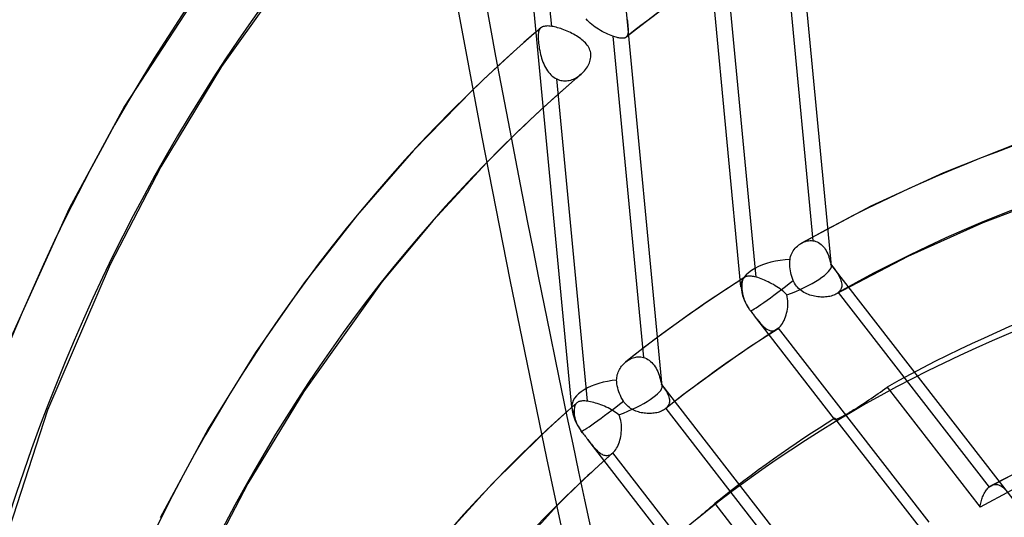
# Model space of a CAD drawing. Header units: millimetres. Extents: x -240 to 234, y -303 to 298.
# Tile 48 of 77: x -60 to -28, y 63 to 79. Entities that reach past the tile are written whole.
import ezdxf

# ---------------------------------------------------------------- set-up
doc = ezdxf.new("R2010")
doc.units = ezdxf.units.MM
doc.layers.add('MAIN-1', color=7, linetype='Continuous')
doc.layers.add('MAIN-2', color=7, linetype='Continuous')

msp = doc.modelspace()

# ---------------------------------------------------------------- linework, layer by layer
at = {"layer": 'MAIN-1'}
for p, q in [((-50.861, 81.767), (-53.669, 77.812)), ((-54.017, 80.866), (-56.855, 76.509)), ((-53.669, 77.812), (-55.668, 74.526)), ((-45.42, 77.053), (-47.371, 75.058)), ((-56.855, 76.509), (-58.678, 73.15)), ((-47.371, 75.058), (-49.224, 72.941)), ((-44.963, 74.666), (-46.725, 72.766)), ((-55.668, 74.526), (-57.331, 71.322)), ((-58.678, 73.15), (-60.68, 68.72)), ((-49.224, 72.941), (-50.961, 70.72)), ((-46.725, 72.766), (-48.398, 70.758)), ((-57.331, 71.322), (-59.382, 66.536)), ((-50.961, 70.72), (-52.561, 68.426)), ((-48.398, 70.758), (-50.966, 67.147)), ((-52.561, 68.426), (-54.107, 65.927)), ((-50.966, 67.147), (-52.812, 64.132)), ((-59.382, 66.536), (-61.282, 60.717)), ((-54.107, 65.927), (-55.691, 63.001)), ((-43.163, 65.729), (-44.787, 64.119)), ((-52.812, 64.132), (-54.242, 61.384)), ((-44.787, 64.119), (-46.334, 62.42)), ((-42.67, 63.4), (-45.751, 59.961))]:
    msp.add_line(p, q, dxfattribs=at)
for centre, major_axis, ratio, start_param, end_param in [((-0.5, -0.433), (139.441, -161.013), 0.75, 0.713724, 3.45689), ((30.466, 74.471), (45.536, -204.553), 0.352244, -1.933539, -1.568352), ((-50, -43.301), (-132.567, 153.076), 0.75, -3.141592, -0.857072), ((-50, -43.301), (131.913, -152.32), 0.75, 0, 2.284521), ((24.244, 20.996), (79.807, -92.153), 0.75, -3.141592, -2.427868), ((-50, -43.301), (-132.567, 153.076), 0.75, 0, 2.284521), ((-50, -43.301), (131.913, -152.32), 0.75, -3.141592, -0.857072), ((24.244, 20.996), (69.518, -80.272), 0.75, -3.078036, -2.427868), ((19.244, 16.666), (62.922, -72.656), 0.75, -3.077029, -2.427868), ((14.244, 12.336), (56.327, -65.041), 0.75, -3.080321, -2.427868), ((9.244, 8.006), (49.731, -57.425), 0.75, -3.089284, -2.427868)]:
    msp.add_ellipse(centre, major_axis=major_axis, ratio=ratio, start_param=start_param, end_param=end_param, dxfattribs=at)
at = {"layer": 'MAIN-2'}
for p, q in [((-33.65, 71.276), (-37.12, 107.71)), ((-36.62, 70.581), (-40.09, 107.014)), ((-39.203, 67.326), (-42.673, 103.76)), ((-42.173, 66.631), (-45.643, 103.064)), ((-42.833, 79.131), (-43.839, 89.697)), ((-35.265, 82.671), (-34.258, 72.098)), ((-36.12, 70.9), (-37.124, 81.443)), ((-39.141, 79.728), (-39.769, 79.257)), ((-41.662, 79.328), (-41.705, 79.377)), ((-41.617, 79.282), (-41.662, 79.328)), ((-41.568, 79.237), (-41.617, 79.282)), ((-41.517, 79.193), (-41.568, 79.237)), ((-41.464, 79.152), (-41.517, 79.193)), ((-39.769, 79.257), (-40.389, 78.776)), ((-40.356, 79.358), (-40.35, 79.305)), ((-40.35, 79.305), (-40.344, 79.253)), ((-40.344, 79.253), (-40.34, 79.204)), ((-40.34, 79.204), (-40.336, 79.156)), ((-43.404, 78.897), (-43.747, 78.598)), ((-43.369, 78.928), (-43.405, 78.897)), ((-43.333, 78.959), (-43.369, 78.928)), ((-43.297, 78.99), (-43.333, 78.959)), ((-43.261, 79.021), (-43.297, 78.99)), ((-43.274, 78.881), (-43.277, 78.839)), ((-43.269, 78.919), (-43.274, 78.881)), ((-43.262, 78.954), (-43.269, 78.919)), ((-43.252, 78.986), (-43.262, 78.954)), ((-43.224, 79.052), (-43.261, 79.021)), ((-43.24, 79.014), (-43.252, 78.986)), ((-43.226, 79.04), (-43.24, 79.014)), ((-43.209, 79.062), (-43.226, 79.04)), ((-43.188, 79.083), (-43.224, 79.052)), ((-43.19, 79.082), (-43.209, 79.062)), ((-43.189, 79.082), (-43.19, 79.082)), ((-43.188, 79.083), (-43.189, 79.083)), ((-43.189, 79.083), (-43.189, 79.083)), ((-43.189, 79.083), (-43.189, 79.083)), ((-43.189, 79.083), (-43.189, 79.082)), ((-43.189, 79.082), (-43.189, 79.082)), ((-43.166, 79.1), (-43.188, 79.083)), ((-43.141, 79.114), (-43.166, 79.1)), ((-43.113, 79.125), (-43.141, 79.114)), ((-43.082, 79.133), (-43.113, 79.125)), ((-43.048, 79.139), (-43.082, 79.133)), ((-43.01, 79.143), (-43.048, 79.139)), ((-42.97, 79.144), (-43.01, 79.143)), ((-42.927, 79.142), (-42.97, 79.144)), ((-42.882, 79.138), (-42.927, 79.142)), ((-42.833, 79.131), (-42.882, 79.138)), ((-42.788, 79.123), (-42.833, 79.131)), ((-42.741, 79.113), (-42.788, 79.123)), ((-42.692, 79.102), (-42.741, 79.113)), ((-42.642, 79.088), (-42.692, 79.102)), ((-42.591, 79.073), (-42.642, 79.088)), ((-42.539, 79.057), (-42.591, 79.073)), ((-42.486, 79.039), (-42.539, 79.057)), ((-42.433, 79.019), (-42.486, 79.039)), ((-42.38, 78.998), (-42.433, 79.019)), ((-42.326, 78.976), (-42.38, 78.998)), ((-42.273, 78.953), (-42.326, 78.976)), ((-42.221, 78.928), (-42.273, 78.953)), ((-42.169, 78.902), (-42.221, 78.928)), ((-42.118, 78.875), (-42.169, 78.902)), ((-42.067, 78.847), (-42.118, 78.875)), ((-41.409, 79.111), (-41.464, 79.152)), ((-41.352, 79.073), (-41.409, 79.111)), ((-41.294, 79.036), (-41.352, 79.073)), ((-41.235, 79.001), (-41.294, 79.036)), ((-41.175, 78.967), (-41.235, 79.001)), ((-41.115, 78.936), (-41.175, 78.967)), ((-41.056, 78.906), (-41.115, 78.936)), ((-40.996, 78.878), (-41.056, 78.906)), ((-40.938, 78.853), (-40.996, 78.878)), ((-40.335, 78.875), (-40.341, 78.852)), ((-40.336, 79.156), (-40.332, 79.111)), ((-40.331, 78.901), (-40.335, 78.875)), ((-40.332, 79.111), (-40.329, 79.069)), ((-40.328, 78.929), (-40.331, 78.901)), ((-40.329, 79.069), (-40.328, 79.029)), ((-40.328, 79.029), (-40.327, 78.993)), ((-40.327, 78.96), (-40.328, 78.929)), ((-40.327, 78.993), (-40.327, 78.96)), ((-43.747, 78.598), (-44.087, 78.295)), ((-43.277, 78.839), (-43.278, 78.794)), ((-43.278, 78.794), (-43.277, 78.746)), ((-43.277, 78.746), (-43.275, 78.695)), ((-43.275, 78.695), (-43.271, 78.641)), ((-43.271, 78.641), (-43.265, 78.584)), ((-43.265, 78.584), (-43.258, 78.525)), ((-42.018, 78.819), (-42.067, 78.847)), ((-41.971, 78.789), (-42.018, 78.819)), ((-41.926, 78.758), (-41.971, 78.789)), ((-41.882, 78.727), (-41.926, 78.758)), ((-41.841, 78.695), (-41.882, 78.727)), ((-41.801, 78.662), (-41.841, 78.695)), ((-41.764, 78.628), (-41.801, 78.662)), ((-41.729, 78.593), (-41.764, 78.628)), ((-41.697, 78.556), (-41.729, 78.593)), ((-41.667, 78.519), (-41.697, 78.556)), ((-40.881, 78.83), (-40.938, 78.853)), ((-40.826, 78.81), (-40.881, 78.83)), ((-40.826, 78.81), (-39.822, 68.267)), ((-40.791, 78.797), (-40.826, 78.81)), ((-40.756, 78.786), (-40.791, 78.797)), ((-40.722, 78.776), (-40.756, 78.786)), ((-40.69, 78.768), (-40.722, 78.776)), ((-40.659, 78.76), (-40.69, 78.768)), ((-40.629, 78.754), (-40.659, 78.76)), ((-40.601, 78.749), (-40.629, 78.754)), ((-40.574, 78.745), (-40.601, 78.749)), ((-40.549, 78.743), (-40.574, 78.745)), ((-40.525, 78.742), (-40.549, 78.743)), ((-40.503, 78.742), (-40.525, 78.742)), ((-40.482, 78.743), (-40.503, 78.742)), ((-40.463, 78.746), (-40.482, 78.743)), ((-40.445, 78.75), (-40.463, 78.746)), ((-40.429, 78.755), (-40.445, 78.75)), ((-40.414, 78.761), (-40.429, 78.755)), ((-40.4, 78.768), (-40.414, 78.761)), ((-40.388, 78.777), (-40.4, 78.768)), ((-40.387, 78.778), (-40.388, 78.777)), ((-40.386, 78.779), (-40.387, 78.778)), ((-40.385, 78.78), (-40.386, 78.779)), ((-40.384, 78.781), (-40.385, 78.78)), ((-40.382, 78.782), (-40.384, 78.781)), ((-40.381, 78.783), (-40.382, 78.782)), ((-40.368, 78.797), (-40.381, 78.783)), ((-40.357, 78.814), (-40.368, 78.797)), ((-40.348, 78.832), (-40.357, 78.814)), ((-40.341, 78.852), (-40.348, 78.832)), ((-44.087, 78.295), (-44.424, 77.989)), ((-43.258, 78.525), (-43.25, 78.465)), ((-43.25, 78.465), (-43.24, 78.403)), ((-43.24, 78.403), (-43.228, 78.339)), ((-43.228, 78.339), (-43.215, 78.276)), ((-43.215, 78.276), (-43.2, 78.212)), ((-41.64, 78.479), (-41.667, 78.519)), ((-41.615, 78.439), (-41.64, 78.479)), ((-41.594, 78.396), (-41.615, 78.439)), ((-41.577, 78.353), (-41.594, 78.396)), ((-41.564, 78.309), (-41.577, 78.353)), ((-41.554, 78.264), (-41.564, 78.309)), ((-41.549, 78.217), (-41.554, 78.264)), ((-44.424, 77.989), (-44.759, 77.68)), ((-43.2, 78.212), (-43.183, 78.148)), ((-43.183, 78.148), (-43.165, 78.085)), ((-43.165, 78.085), (-43.144, 78.023)), ((-43.144, 78.023), (-43.122, 77.961)), ((-43.122, 77.961), (-43.097, 77.901)), ((-43.097, 77.901), (-43.07, 77.842)), ((-41.616, 77.889), (-41.596, 77.935)), ((-41.596, 77.935), (-41.579, 77.981)), ((-41.579, 77.981), (-41.566, 78.028)), ((-41.566, 78.028), (-41.556, 78.075)), ((-41.556, 78.075), (-41.55, 78.122)), ((-41.55, 78.122), (-41.547, 78.17)), ((-41.547, 78.17), (-41.549, 78.217)), ((-44.759, 77.68), (-45.091, 77.368)), ((-43.07, 77.842), (-43.041, 77.785)), ((-43.041, 77.785), (-43.01, 77.731)), ((-43.01, 77.731), (-42.976, 77.678)), ((-42.976, 77.678), (-42.939, 77.628)), ((-42.939, 77.628), (-42.9, 77.582)), ((-42.9, 77.582), (-42.859, 77.539)), ((-41.868, 77.561), (-41.829, 77.597)), ((-41.829, 77.597), (-41.791, 77.635)), ((-41.791, 77.635), (-41.756, 77.674)), ((-41.756, 77.674), (-41.723, 77.715)), ((-41.723, 77.715), (-41.692, 77.757)), ((-41.692, 77.757), (-41.664, 77.8)), ((-41.664, 77.8), (-41.638, 77.844)), ((-41.638, 77.844), (-41.616, 77.889)), ((-45.091, 77.368), (-45.42, 77.053)), ((-42.859, 77.539), (-42.815, 77.499)), ((-42.815, 77.499), (-42.768, 77.463)), ((-42.768, 77.463), (-42.72, 77.432)), ((-42.72, 77.432), (-42.669, 77.405)), ((-41.662, 66.831), (-42.669, 77.405)), ((-42.669, 77.405), (-42.626, 77.386)), ((-42.626, 77.386), (-42.582, 77.371)), ((-42.582, 77.371), (-42.537, 77.359)), ((-42.086, 77.374), (-42.58, 76.939)), ((-42.537, 77.359), (-42.491, 77.351)), ((-42.491, 77.351), (-42.444, 77.346)), ((-42.444, 77.346), (-42.397, 77.344)), ((-42.397, 77.344), (-42.351, 77.346)), ((-42.351, 77.346), (-42.304, 77.352)), ((-42.304, 77.352), (-42.257, 77.36)), ((-42.257, 77.36), (-42.211, 77.371)), ((-42.211, 77.371), (-42.165, 77.386)), ((-42.165, 77.386), (-42.12, 77.403)), ((-42.12, 77.403), (-42.076, 77.423)), ((-42.049, 77.405), (-42.085, 77.374)), ((-42.076, 77.423), (-42.032, 77.446)), ((-42.014, 77.436), (-42.049, 77.405)), ((-42.032, 77.446), (-41.99, 77.471)), ((-41.978, 77.467), (-42.014, 77.436)), ((-41.99, 77.471), (-41.949, 77.498)), ((-41.942, 77.497), (-41.978, 77.467)), ((-41.949, 77.498), (-41.909, 77.527)), ((-41.907, 77.528), (-41.942, 77.497)), ((-41.909, 77.527), (-41.871, 77.559)), ((-41.871, 77.558), (-41.907, 77.528)), ((-41.871, 77.559), (-41.87, 77.559)), ((-41.87, 77.559), (-41.87, 77.56)), ((-41.87, 77.56), (-41.869, 77.56)), ((-41.869, 77.56), (-41.868, 77.561)), ((-41.869, 77.56), (-41.869, 77.56)), ((-41.868, 77.561), (-41.868, 77.561)), ((-42.58, 76.939), (-43.069, 76.498)), ((-43.069, 76.498), (-43.552, 76.05)), ((-43.552, 76.05), (-44.028, 75.595)), ((-44.028, 75.595), (-44.499, 75.134)), ((-44.499, 75.134), (-44.963, 74.666)), ((-27.491, 75.309), (-29.973, 74.329)), ((-29.973, 74.329), (-32.355, 73.23)), ((-26.095, 73.665), (-28.677, 72.688)), ((-32.355, 73.23), (-34.638, 72.016)), ((-28.677, 72.688), (-31.145, 71.579)), ((-34.5, 72.076), (-34.451, 72.089)), ((-34.451, 72.089), (-34.403, 72.097)), ((-34.403, 72.097), (-34.354, 72.102)), ((-34.354, 72.102), (-34.306, 72.102)), ((-34.306, 72.102), (-34.258, 72.098)), ((-34.258, 72.098), (-34.21, 72.089)), ((-34.21, 72.089), (-34.163, 72.075)), ((-34.93, 71.722), (-34.904, 71.766)), ((-34.904, 71.766), (-34.874, 71.808)), ((-34.874, 71.808), (-34.842, 71.848)), ((-34.842, 71.848), (-34.807, 71.886)), ((-34.807, 71.886), (-34.77, 71.921)), ((-34.77, 71.921), (-34.732, 71.953)), ((-34.732, 71.953), (-34.717, 71.965)), ((-34.717, 71.965), (-34.702, 71.976)), ((-34.702, 71.976), (-34.686, 71.986)), ((-34.686, 71.986), (-34.671, 71.996)), ((-34.671, 71.996), (-34.655, 72.006)), ((-34.655, 72.006), (-34.639, 72.016)), ((-34.639, 72.016), (-34.594, 72.039)), ((-34.594, 72.039), (-34.547, 72.06)), ((-34.547, 72.06), (-34.5, 72.076)), ((-34.163, 72.075), (-34.117, 72.057)), ((-34.117, 72.057), (-34.073, 72.035)), ((-34.073, 72.035), (-34.031, 72.008)), ((-34.031, 72.008), (-33.991, 71.977)), ((-33.991, 71.977), (-33.953, 71.943)), ((-33.953, 71.943), (-33.917, 71.904)), ((-33.917, 71.904), (-33.883, 71.863)), ((-33.883, 71.863), (-33.852, 71.818)), ((-33.852, 71.818), (-33.823, 71.771)), ((-33.823, 71.771), (-33.797, 71.721)), ((-35.017, 71.421), (-35.011, 71.48)), ((-35.011, 71.48), (-35.003, 71.53)), ((-35.003, 71.53), (-34.99, 71.58)), ((-34.99, 71.58), (-34.974, 71.629)), ((-34.974, 71.629), (-34.954, 71.676)), ((-34.954, 71.676), (-34.93, 71.722)), ((-33.797, 71.721), (-33.773, 71.669)), ((-33.773, 71.669), (-33.751, 71.615)), ((-33.751, 71.615), (-33.731, 71.559)), ((-33.731, 71.559), (-33.714, 71.502)), ((-33.714, 71.502), (-33.698, 71.445)), ((-33.698, 71.445), (-33.684, 71.387)), ((-31.145, 71.579), (-33.501, 70.344)), ((-35.019, 71.362), (-35.017, 71.421)), ((-35.019, 71.304), (-35.019, 71.362)), ((-35.015, 71.241), (-35.019, 71.304)), ((-35.008, 71.177), (-35.015, 71.241)), ((-34.998, 71.112), (-35.008, 71.177)), ((-34.985, 71.047), (-34.998, 71.112)), ((-33.684, 71.387), (-33.672, 71.329)), ((-33.672, 71.329), (-33.635, 71.281)), ((-27.688, 63.618), (-33.67, 71.326)), ((-33.635, 71.281), (-33.6, 71.235)), ((-33.6, 71.235), (-33.566, 71.189)), ((-33.566, 71.189), (-33.533, 71.143)), ((-33.533, 71.143), (-33.501, 71.099)), ((-36.493, 70.902), (-37.133, 70.489)), ((-36.567, 70.805), (-36.574, 70.782)), ((-36.558, 70.825), (-36.567, 70.805)), ((-36.548, 70.844), (-36.558, 70.825)), ((-36.537, 70.861), (-36.548, 70.844)), ((-36.524, 70.877), (-36.537, 70.861)), ((-36.519, 70.881), (-36.524, 70.877)), ((-36.515, 70.886), (-36.519, 70.881)), ((-36.51, 70.89), (-36.515, 70.886)), ((-36.504, 70.894), (-36.51, 70.89)), ((-36.499, 70.898), (-36.504, 70.894)), ((-36.494, 70.902), (-36.499, 70.898)), ((-36.474, 70.912), (-36.494, 70.902)), ((-36.453, 70.921), (-36.474, 70.912)), ((-36.429, 70.928), (-36.453, 70.921)), ((-36.403, 70.933), (-36.429, 70.928)), ((-36.375, 70.936), (-36.403, 70.933)), ((-36.345, 70.937), (-36.375, 70.936)), ((-36.313, 70.935), (-36.345, 70.937)), ((-36.278, 70.932), (-36.313, 70.935)), ((-36.242, 70.927), (-36.278, 70.932)), ((-36.203, 70.92), (-36.242, 70.927)), ((-36.163, 70.911), (-36.203, 70.92)), ((-36.12, 70.9), (-36.163, 70.911)), ((-36.068, 70.885), (-36.12, 70.9)), ((-36.014, 70.868), (-36.068, 70.885)), ((-35.958, 70.848), (-36.014, 70.868)), ((-35.901, 70.826), (-35.958, 70.848)), ((-35.843, 70.801), (-35.901, 70.826)), ((-35.785, 70.775), (-35.843, 70.801)), ((-34.97, 70.984), (-34.985, 71.047)), ((-34.952, 70.923), (-34.97, 70.984)), ((-34.931, 70.86), (-34.952, 70.923)), ((-34.907, 70.796), (-34.931, 70.86)), ((-34.885, 70.747), (-34.907, 70.796)), ((-33.501, 71.099), (-33.472, 71.055)), ((-33.472, 71.055), (-33.444, 71.011)), ((-33.444, 71.011), (-33.417, 70.967)), ((-33.417, 70.967), (-33.394, 70.924)), ((-33.394, 70.924), (-33.372, 70.881)), ((-33.372, 70.881), (-33.354, 70.838)), ((-33.354, 70.838), (-33.338, 70.796)), ((-33.338, 70.796), (-33.326, 70.755)), ((-37.133, 70.489), (-37.765, 70.065)), ((-36.59, 70.673), (-36.591, 70.641)), ((-36.591, 70.641), (-36.591, 70.607)), ((-36.591, 70.607), (-36.591, 70.571)), ((-36.591, 70.571), (-36.589, 70.533)), ((-36.587, 70.703), (-36.59, 70.673)), ((-36.589, 70.533), (-36.587, 70.493)), ((-36.584, 70.732), (-36.587, 70.703)), ((-36.587, 70.493), (-36.584, 70.451)), ((-36.58, 70.758), (-36.584, 70.732)), ((-36.574, 70.782), (-36.58, 70.758)), ((-35.726, 70.748), (-35.785, 70.775)), ((-35.668, 70.718), (-35.726, 70.748)), ((-35.61, 70.687), (-35.668, 70.718)), ((-35.552, 70.655), (-35.61, 70.687)), ((-35.496, 70.621), (-35.552, 70.655)), ((-35.44, 70.587), (-35.496, 70.621)), ((-35.387, 70.551), (-35.44, 70.587)), ((-35.335, 70.514), (-35.387, 70.551)), ((-35.286, 70.476), (-35.335, 70.514)), ((-35.239, 70.438), (-35.286, 70.476)), ((-34.859, 70.699), (-34.885, 70.747)), ((-34.83, 70.653), (-34.859, 70.699)), ((-34.799, 70.61), (-34.83, 70.653)), ((-34.765, 70.57), (-34.799, 70.61)), ((-34.727, 70.531), (-34.765, 70.57)), ((-34.687, 70.495), (-34.727, 70.531)), ((-34.645, 70.462), (-34.687, 70.495)), ((-33.349, 70.489), (-33.37, 70.457)), ((-33.333, 70.524), (-33.349, 70.489)), ((-33.321, 70.559), (-33.333, 70.524)), ((-33.326, 70.755), (-33.317, 70.714)), ((-33.314, 70.597), (-33.321, 70.559)), ((-33.317, 70.714), (-33.312, 70.674)), ((-33.311, 70.635), (-33.314, 70.597)), ((-33.312, 70.674), (-33.311, 70.635)), ((-36.584, 70.451), (-36.58, 70.417)), ((-36.58, 70.417), (-36.575, 70.383)), ((-36.575, 70.383), (-36.569, 70.348)), ((-36.569, 70.348), (-36.562, 70.312)), ((-36.562, 70.312), (-36.552, 70.275)), ((-36.552, 70.275), (-36.542, 70.237)), ((-36.542, 70.237), (-36.529, 70.199)), ((-36.529, 70.199), (-36.516, 70.162)), ((-36.516, 70.162), (-36.501, 70.125)), ((-35.194, 70.399), (-35.239, 70.438)), ((-35.153, 70.358), (-35.194, 70.399)), ((-35.114, 70.317), (-35.153, 70.358)), ((-35.099, 70.252), (-35.114, 70.317)), ((-35.089, 70.187), (-35.099, 70.252)), ((-35.083, 70.121), (-35.089, 70.187)), ((-34.601, 70.431), (-34.645, 70.462)), ((-34.554, 70.403), (-34.601, 70.431)), ((-34.507, 70.377), (-34.554, 70.403)), ((-34.458, 70.354), (-34.507, 70.377)), ((-34.409, 70.334), (-34.458, 70.354)), ((-34.358, 70.315), (-34.409, 70.334)), ((-34.307, 70.3), (-34.358, 70.315)), ((-34.256, 70.286), (-34.307, 70.3)), ((-34.204, 70.274), (-34.256, 70.286)), ((-34.151, 70.265), (-34.204, 70.274)), ((-34.099, 70.258), (-34.151, 70.265)), ((-34.047, 70.252), (-34.099, 70.258)), ((-33.995, 70.249), (-34.047, 70.252)), ((-33.944, 70.248), (-33.995, 70.249)), ((-33.894, 70.248), (-33.944, 70.248)), ((-33.845, 70.251), (-33.894, 70.248)), ((-33.796, 70.256), (-33.845, 70.251)), ((-33.749, 70.262), (-33.796, 70.256)), ((-33.703, 70.271), (-33.749, 70.262)), ((-33.659, 70.282), (-33.703, 70.271)), ((-33.616, 70.294), (-33.659, 70.282)), ((-33.576, 70.309), (-33.616, 70.294)), ((-33.538, 70.325), (-33.576, 70.309)), ((-33.503, 70.343), (-33.538, 70.325)), ((-33.489, 70.352), (-33.503, 70.343)), ((-33.475, 70.36), (-33.489, 70.352)), ((-33.462, 70.369), (-33.475, 70.36)), ((-33.449, 70.378), (-33.462, 70.369)), ((-33.437, 70.387), (-33.449, 70.378)), ((-33.425, 70.397), (-33.437, 70.387)), ((-33.396, 70.426), (-33.425, 70.397)), ((-33.425, 70.397), (-28.472, 64.014)), ((-33.37, 70.457), (-33.396, 70.426)), ((-37.765, 70.065), (-38.473, 69.571)), ((-36.501, 70.125), (-36.486, 70.09)), ((-36.486, 70.09), (-36.47, 70.055)), ((-36.47, 70.055), (-36.452, 70.02)), ((-36.452, 70.02), (-36.433, 69.984)), ((-36.433, 69.984), (-36.412, 69.948)), ((-36.412, 69.948), (-36.39, 69.912)), ((-36.39, 69.912), (-36.367, 69.877)), ((-36.367, 69.877), (-36.357, 69.863)), ((-36.357, 69.863), (-36.348, 69.849)), ((-36.348, 69.849), (-36.338, 69.836)), ((-36.338, 69.836), (-36.329, 69.823)), ((-36.329, 69.823), (-36.319, 69.81)), ((-35.106, 69.789), (-35.095, 69.855)), ((-35.095, 69.855), (-35.087, 69.921)), ((-35.087, 69.921), (-35.082, 69.988)), ((-35.081, 70.055), (-35.083, 70.121)), ((-35.082, 69.988), (-35.081, 70.055)), ((-38.473, 69.571), (-39.176, 69.062)), ((-36.319, 69.81), (-36.309, 69.797)), ((-36.309, 69.797), (-36.287, 69.769)), ((-36.287, 69.769), (-36.266, 69.741)), ((-36.266, 69.741), (-36.244, 69.714)), ((-36.244, 69.714), (-36.223, 69.686)), ((-36.223, 69.686), (-36.201, 69.658)), ((-36.201, 69.658), (-36.18, 69.63)), ((-36.18, 69.63), (-36.15, 69.593)), ((-33.546, 66.236), (-36.18, 69.63)), ((-36.15, 69.593), (-36.122, 69.556)), ((-36.122, 69.556), (-36.093, 69.52)), ((-36.093, 69.52), (-36.066, 69.485)), ((-35.204, 69.483), (-35.179, 69.54)), ((-35.179, 69.54), (-35.157, 69.599)), ((-35.157, 69.599), (-35.138, 69.66)), ((-35.138, 69.66), (-35.121, 69.724)), ((-35.121, 69.724), (-35.106, 69.789)), ((-36.066, 69.485), (-36.038, 69.452)), ((-36.038, 69.452), (-36.011, 69.419)), ((-35.437, 69.186), (-36.034, 68.8)), ((-36.011, 69.419), (-35.985, 69.388)), ((-35.985, 69.388), (-35.958, 69.358)), ((-35.958, 69.358), (-35.932, 69.33)), ((-35.932, 69.33), (-35.906, 69.303)), ((-35.906, 69.303), (-35.88, 69.278)), ((-35.88, 69.278), (-35.854, 69.255)), ((-35.854, 69.255), (-35.829, 69.234)), ((-35.829, 69.234), (-35.803, 69.214)), ((-35.803, 69.214), (-35.777, 69.197)), ((-35.777, 69.197), (-35.751, 69.181)), ((-35.751, 69.181), (-35.726, 69.168)), ((-35.464, 69.17), (-35.438, 69.185)), ((-35.438, 69.185), (-35.43, 69.19)), ((-35.43, 69.19), (-35.421, 69.196)), ((-35.421, 69.196), (-35.413, 69.203)), ((-35.413, 69.203), (-35.404, 69.209)), ((-35.404, 69.209), (-35.396, 69.216)), ((-35.396, 69.216), (-35.387, 69.223)), ((-35.387, 69.223), (-35.353, 69.255)), ((-30.447, 62.857), (-35.387, 69.223)), ((-35.353, 69.255), (-35.32, 69.293)), ((-35.32, 69.293), (-35.289, 69.334)), ((-35.289, 69.334), (-35.259, 69.38)), ((-35.259, 69.38), (-35.23, 69.43)), ((-35.23, 69.43), (-35.204, 69.483)), ((-39.176, 69.062), (-39.789, 68.599)), ((-35.726, 69.168), (-35.7, 69.157)), ((-35.7, 69.157), (-35.674, 69.148)), ((-35.674, 69.148), (-35.648, 69.142)), ((-35.648, 69.142), (-35.621, 69.138)), ((-35.621, 69.138), (-35.595, 69.137)), ((-35.595, 69.137), (-35.569, 69.138)), ((-35.569, 69.138), (-35.542, 69.142)), ((-35.542, 69.142), (-35.516, 69.149)), ((-35.516, 69.149), (-35.49, 69.158)), ((-35.49, 69.158), (-35.464, 69.17)), ((-39.789, 68.599), (-40.395, 68.126)), ((-36.034, 68.8), (-36.623, 68.405)), ((-40.283, 68.2), (-40.244, 68.221)), ((-40.244, 68.221), (-40.203, 68.239)), ((-40.203, 68.239), (-40.161, 68.254)), ((-40.161, 68.254), (-40.119, 68.267)), ((-40.119, 68.267), (-40.076, 68.276)), ((-40.076, 68.276), (-40.034, 68.283)), ((-40.034, 68.283), (-39.991, 68.286)), ((-39.991, 68.286), (-39.948, 68.286)), ((-39.948, 68.286), (-39.906, 68.283)), ((-39.906, 68.283), (-39.864, 68.277)), ((-39.864, 68.277), (-39.822, 68.267)), ((-39.822, 68.267), (-39.772, 68.251)), ((-39.772, 68.251), (-39.723, 68.229)), ((-39.723, 68.229), (-39.676, 68.203)), ((-39.676, 68.203), (-39.63, 68.173)), ((-36.623, 68.405), (-37.307, 67.927)), ((-40.613, 67.866), (-40.591, 67.905)), ((-40.591, 67.905), (-40.566, 67.943)), ((-40.566, 67.943), (-40.539, 67.979)), ((-40.539, 67.979), (-40.51, 68.014)), ((-40.51, 68.014), (-40.48, 68.048)), ((-40.48, 68.048), (-40.448, 68.08)), ((-40.448, 68.08), (-40.414, 68.109)), ((-40.414, 68.109), (-40.411, 68.112)), ((-40.411, 68.112), (-40.408, 68.114)), ((-40.408, 68.114), (-40.405, 68.117)), ((-40.405, 68.117), (-40.402, 68.119)), ((-40.402, 68.119), (-40.399, 68.122)), ((-40.399, 68.122), (-40.396, 68.124)), ((-40.396, 68.124), (-40.36, 68.152)), ((-40.36, 68.152), (-40.322, 68.177)), ((-40.322, 68.177), (-40.283, 68.2)), ((-39.63, 68.173), (-39.587, 68.138)), ((-39.587, 68.138), (-39.547, 68.099)), ((-39.547, 68.099), (-39.509, 68.057)), ((-39.509, 68.057), (-39.473, 68.011)), ((-39.473, 68.011), (-39.44, 67.962)), ((-39.44, 67.962), (-39.409, 67.911)), ((-39.409, 67.911), (-39.381, 67.857)), ((-37.307, 67.927), (-37.983, 67.438)), ((-40.702, 67.522), (-40.701, 67.567)), ((-40.701, 67.567), (-40.697, 67.611)), ((-40.697, 67.611), (-40.69, 67.655)), ((-40.69, 67.655), (-40.68, 67.699)), ((-40.68, 67.699), (-40.667, 67.742)), ((-40.667, 67.742), (-40.652, 67.784)), ((-40.652, 67.784), (-40.634, 67.825)), ((-40.634, 67.825), (-40.613, 67.866)), ((-39.381, 67.857), (-39.355, 67.802)), ((-39.355, 67.802), (-39.331, 67.745)), ((-39.331, 67.745), (-39.31, 67.687)), ((-39.31, 67.687), (-39.291, 67.628)), ((-39.291, 67.628), (-39.274, 67.568)), ((-39.274, 67.568), (-39.259, 67.509)), ((-40.699, 67.463), (-40.702, 67.522)), ((-40.692, 67.402), (-40.699, 67.463)), ((-40.682, 67.337), (-40.692, 67.402)), ((-40.668, 67.272), (-40.682, 67.337)), ((-40.65, 67.206), (-40.668, 67.272)), ((-39.259, 67.509), (-39.245, 67.448)), ((-39.245, 67.448), (-39.232, 67.387)), ((-39.232, 67.387), (-39.195, 67.337)), ((-33.335, 59.79), (-39.222, 67.376)), ((-39.195, 67.337), (-39.16, 67.288)), ((-39.16, 67.288), (-39.127, 67.24)), ((-39.127, 67.24), (-39.096, 67.192)), ((-37.983, 67.438), (-38.547, 67.013)), ((-31.97, 67.183), (-31.897, 67.236)), ((-31.897, 67.236), (-31.824, 67.289)), ((-31.824, 67.289), (-28.773, 63.358)), ((-40.63, 67.143), (-40.65, 67.206)), ((-40.607, 67.081), (-40.63, 67.143)), ((-40.58, 67.018), (-40.607, 67.081)), ((-40.549, 66.954), (-40.58, 67.018)), ((-40.515, 66.891), (-40.549, 66.954)), ((-38.547, 67.013), (-39.103, 66.578)), ((-39.096, 67.192), (-39.068, 67.145)), ((-39.068, 67.145), (-39.043, 67.1)), ((-39.043, 67.1), (-39.021, 67.055)), ((-39.021, 67.055), (-39.003, 67.01)), ((-39.003, 67.01), (-38.988, 66.967)), ((-38.988, 66.967), (-38.978, 66.924)), ((-38.978, 66.924), (-38.971, 66.882)), ((-32.419, 66.872), (-32.342, 66.924)), ((-32.342, 66.924), (-32.266, 66.976)), ((-32.266, 66.976), (-32.191, 67.028)), ((-32.191, 67.028), (-32.118, 67.079)), ((-32.118, 67.079), (-32.044, 67.13)), ((-32.044, 67.13), (-31.97, 67.183)), ((-42.204, 66.604), (-42.398, 66.431)), ((-42.01, 66.776), (-42.204, 66.604)), ((-42.09, 66.611), (-42.096, 66.572)), ((-42.083, 66.646), (-42.09, 66.611)), ((-42.073, 66.678), (-42.083, 66.646)), ((-42.061, 66.707), (-42.073, 66.678)), ((-42.047, 66.733), (-42.061, 66.707)), ((-42.03, 66.756), (-42.047, 66.733)), ((-42.01, 66.776), (-42.03, 66.756)), ((-42.009, 66.776), (-42.01, 66.776)), ((-42.008, 66.777), (-42.009, 66.777)), ((-42.009, 66.777), (-42.009, 66.777)), ((-42.009, 66.777), (-42.009, 66.776)), ((-42.009, 66.776), (-42.009, 66.776)), ((-41.988, 66.792), (-42.008, 66.777)), ((-42.008, 66.777), (-42.008, 66.777)), ((-41.966, 66.805), (-41.988, 66.792)), ((-41.942, 66.816), (-41.966, 66.805)), ((-41.915, 66.825), (-41.942, 66.816)), ((-41.886, 66.832), (-41.915, 66.825)), ((-41.854, 66.837), (-41.886, 66.832)), ((-41.82, 66.84), (-41.854, 66.837)), ((-41.784, 66.841), (-41.82, 66.84)), ((-41.745, 66.839), (-41.784, 66.841)), ((-41.704, 66.836), (-41.745, 66.839)), ((-41.662, 66.831), (-41.704, 66.836)), ((-41.612, 66.823), (-41.662, 66.831)), ((-41.56, 66.813), (-41.612, 66.823)), ((-41.506, 66.801), (-41.56, 66.813)), ((-41.45, 66.787), (-41.506, 66.801)), ((-41.394, 66.771), (-41.45, 66.787)), ((-41.336, 66.752), (-41.394, 66.771)), ((-41.278, 66.732), (-41.336, 66.752)), ((-41.218, 66.711), (-41.278, 66.732)), ((-41.159, 66.687), (-41.218, 66.711)), ((-41.101, 66.663), (-41.159, 66.687)), ((-41.042, 66.636), (-41.101, 66.663)), ((-40.985, 66.609), (-41.042, 66.636)), ((-40.928, 66.58), (-40.985, 66.609)), ((-40.479, 66.831), (-40.515, 66.891)), ((-40.452, 66.791), (-40.479, 66.831)), ((-40.423, 66.753), (-40.452, 66.791)), ((-40.392, 66.718), (-40.423, 66.753)), ((-40.359, 66.684), (-40.392, 66.718)), ((-40.323, 66.652), (-40.359, 66.684)), ((-40.285, 66.622), (-40.323, 66.652)), ((-40.245, 66.595), (-40.285, 66.622)), ((-40.205, 66.569), (-40.245, 66.595)), ((-39.094, 66.586), (-39.096, 66.584)), ((-39.091, 66.588), (-39.094, 66.586)), ((-39.089, 66.59), (-39.091, 66.588)), ((-39.057, 66.621), (-39.089, 66.59)), ((-39.089, 66.59), (-34.149, 60.224)), ((-39.03, 66.654), (-39.057, 66.621)), ((-39.008, 66.688), (-39.03, 66.654)), ((-38.991, 66.724), (-39.008, 66.688)), ((-38.979, 66.762), (-38.991, 66.724)), ((-38.972, 66.801), (-38.979, 66.762)), ((-38.969, 66.841), (-38.972, 66.801)), ((-38.971, 66.882), (-38.969, 66.841)), ((-32.866, 66.583), (-32.796, 66.627)), ((-32.796, 66.627), (-32.723, 66.673)), ((-32.723, 66.673), (-32.649, 66.721)), ((-32.649, 66.721), (-32.573, 66.77)), ((-32.573, 66.77), (-32.497, 66.821)), ((-32.497, 66.821), (-32.419, 66.872)), ((-42.398, 66.431), (-42.591, 66.257)), ((-42.099, 66.531), (-42.1, 66.486)), ((-42.1, 66.486), (-42.099, 66.438)), ((-42.096, 66.572), (-42.099, 66.531)), ((-42.099, 66.438), (-42.096, 66.385)), ((-42.096, 66.385), (-42.089, 66.334)), ((-42.089, 66.334), (-42.078, 66.282)), ((-42.078, 66.282), (-42.064, 66.228)), ((-40.872, 66.55), (-40.928, 66.58)), ((-40.818, 66.518), (-40.872, 66.55)), ((-40.767, 66.486), (-40.818, 66.518)), ((-40.717, 66.453), (-40.767, 66.486)), ((-40.67, 66.418), (-40.717, 66.453)), ((-40.625, 66.383), (-40.67, 66.418)), ((-40.601, 66.321), (-40.625, 66.383)), ((-40.582, 66.258), (-40.601, 66.321)), ((-40.163, 66.547), (-40.205, 66.569)), ((-40.12, 66.526), (-40.163, 66.547)), ((-40.076, 66.508), (-40.12, 66.526)), ((-40.031, 66.491), (-40.076, 66.508)), ((-39.986, 66.477), (-40.031, 66.491)), ((-39.94, 66.464), (-39.986, 66.477)), ((-39.893, 66.454), (-39.94, 66.464)), ((-39.846, 66.445), (-39.893, 66.454)), ((-39.799, 66.438), (-39.846, 66.445)), ((-39.751, 66.433), (-39.799, 66.438)), ((-39.703, 66.429), (-39.751, 66.433)), ((-39.656, 66.428), (-39.703, 66.429)), ((-39.609, 66.428), (-39.656, 66.428)), ((-39.562, 66.43), (-39.609, 66.428)), ((-39.516, 66.433), (-39.562, 66.43)), ((-39.471, 66.438), (-39.516, 66.433)), ((-39.427, 66.445), (-39.471, 66.438)), ((-39.384, 66.454), (-39.427, 66.445)), ((-39.343, 66.464), (-39.384, 66.454)), ((-39.303, 66.476), (-39.343, 66.464)), ((-39.264, 66.489), (-39.303, 66.476)), ((-39.228, 66.504), (-39.264, 66.489)), ((-39.194, 66.52), (-39.228, 66.504)), ((-39.161, 66.538), (-39.194, 66.52)), ((-39.131, 66.557), (-39.161, 66.538)), ((-39.104, 66.578), (-39.131, 66.557)), ((-39.101, 66.58), (-39.104, 66.578)), ((-39.099, 66.582), (-39.101, 66.58)), ((-39.096, 66.584), (-39.099, 66.582)), ((-33.54, 66.265), (-33.544, 66.257)), ((-33.535, 66.274), (-33.54, 66.265)), ((-30.491, 62.352), (-33.535, 66.274)), ((-33.437, 66.261), (-33.403, 66.276)), ((-33.403, 66.276), (-33.364, 66.295)), ((-33.364, 66.295), (-33.321, 66.317)), ((-33.321, 66.317), (-33.274, 66.342)), ((-33.274, 66.342), (-33.224, 66.37)), ((-33.224, 66.37), (-33.171, 66.4)), ((-33.171, 66.4), (-33.116, 66.432)), ((-33.116, 66.432), (-33.058, 66.466)), ((-33.058, 66.466), (-32.997, 66.503)), ((-32.997, 66.503), (-32.933, 66.542)), ((-32.933, 66.542), (-32.866, 66.583)), ((-42.782, 66.082), (-42.973, 65.906)), ((-42.591, 66.257), (-42.782, 66.082)), ((-42.064, 66.228), (-42.045, 66.172)), ((-42.045, 66.172), (-42.022, 66.115)), ((-42.022, 66.115), (-41.996, 66.06)), ((-41.996, 66.06), (-41.968, 66.007)), ((-41.968, 66.007), (-41.937, 65.955)), ((-41.937, 65.955), (-41.902, 65.902)), ((-40.566, 66.194), (-40.582, 66.258)), ((-40.555, 66.129), (-40.566, 66.194)), ((-40.547, 66.064), (-40.555, 66.129)), ((-40.543, 65.998), (-40.547, 66.064)), ((-40.542, 65.933), (-40.543, 65.998)), ((-33.547, 66.25), (-33.548, 66.245)), ((-33.548, 66.245), (-33.547, 66.24)), ((-33.544, 66.257), (-33.547, 66.25)), ((-33.547, 66.24), (-33.546, 66.236)), ((-33.546, 66.236), (-33.539, 66.232)), ((-33.539, 66.232), (-33.528, 66.231)), ((-33.528, 66.231), (-33.512, 66.234)), ((-33.512, 66.234), (-33.492, 66.239)), ((-33.492, 66.239), (-33.467, 66.248)), ((-33.467, 66.248), (-33.437, 66.261)), ((-42.973, 65.906), (-43.163, 65.729)), ((-41.902, 65.902), (-41.862, 65.848)), ((-41.862, 65.848), (-41.855, 65.839)), ((-41.818, 65.791), (-41.862, 65.848)), ((-41.855, 65.839), (-41.848, 65.829)), ((-41.848, 65.829), (-41.84, 65.82)), ((-41.84, 65.82), (-41.833, 65.81)), ((-41.833, 65.81), (-41.825, 65.8)), ((-41.825, 65.8), (-41.818, 65.791)), ((-41.818, 65.791), (-41.79, 65.754)), ((-41.79, 65.754), (-41.761, 65.718)), ((-41.761, 65.718), (-41.733, 65.682)), ((-41.733, 65.682), (-41.705, 65.645)), ((-41.705, 65.645), (-41.677, 65.609)), ((-40.58, 65.613), (-40.567, 65.674)), ((-40.567, 65.674), (-40.557, 65.738)), ((-40.557, 65.738), (-40.549, 65.802)), ((-40.549, 65.802), (-40.544, 65.867)), ((-40.544, 65.867), (-40.542, 65.933)), ((-41.677, 65.609), (-41.649, 65.573)), ((-39.012, 62.174), (-41.65, 65.575)), ((-41.649, 65.573), (-41.618, 65.533)), ((-41.618, 65.533), (-41.587, 65.494)), ((-41.587, 65.494), (-41.557, 65.455)), ((-41.557, 65.455), (-41.527, 65.418)), ((-41.527, 65.418), (-41.498, 65.382)), ((-41.498, 65.382), (-41.468, 65.347)), ((-41.468, 65.347), (-41.44, 65.314)), ((-41.44, 65.314), (-41.411, 65.282)), ((-40.705, 65.285), (-40.679, 65.333)), ((-40.679, 65.333), (-40.655, 65.384)), ((-40.655, 65.384), (-40.633, 65.438)), ((-40.633, 65.438), (-40.613, 65.494)), ((-40.613, 65.494), (-40.595, 65.552)), ((-40.595, 65.552), (-40.58, 65.613)), ((-41.411, 65.282), (-41.383, 65.251)), ((-41.383, 65.251), (-41.354, 65.222)), ((-41.354, 65.222), (-41.325, 65.195)), ((-41.325, 65.195), (-41.296, 65.169)), ((-41.296, 65.169), (-41.267, 65.146)), ((-41.267, 65.146), (-41.238, 65.125)), ((-41.238, 65.125), (-41.209, 65.106)), ((-41.209, 65.106), (-41.18, 65.089)), ((-41.18, 65.089), (-41.15, 65.075)), ((-41.15, 65.075), (-41.121, 65.064)), ((-40.826, 65.134), (-41.14, 64.853)), ((-41.121, 65.064), (-41.091, 65.056)), ((-41.091, 65.056), (-41.062, 65.051)), ((-41.062, 65.051), (-41.032, 65.049)), ((-41.032, 65.049), (-41.002, 65.05)), ((-41.002, 65.05), (-40.973, 65.055)), ((-40.973, 65.055), (-40.943, 65.063)), ((-40.943, 65.063), (-40.914, 65.075)), ((-40.914, 65.075), (-40.885, 65.09)), ((-40.885, 65.09), (-40.857, 65.109)), ((-40.857, 65.109), (-40.829, 65.131)), ((-40.829, 65.131), (-40.828, 65.131)), ((-35.876, 58.747), (-40.829, 65.131)), ((-40.828, 65.131), (-40.828, 65.132)), ((-40.828, 65.132), (-40.827, 65.132)), ((-40.827, 65.132), (-40.827, 65.133)), ((-40.827, 65.133), (-40.826, 65.133)), ((-40.826, 65.133), (-40.825, 65.134)), ((-40.825, 65.134), (-40.793, 65.165)), ((-40.793, 65.165), (-40.762, 65.201)), ((-40.762, 65.201), (-40.733, 65.241)), ((-40.733, 65.241), (-40.705, 65.285)), ((-26.542, 65.019), (-28.4, 64.065)), ((-41.14, 64.853), (-41.452, 64.569)), ((-41.452, 64.569), (-41.761, 64.281)), ((-41.761, 64.281), (-42.067, 63.991)), ((-28.495, 63.993), (-28.472, 64.014)), ((-28.472, 64.014), (-28.46, 64.024)), ((-28.46, 64.024), (-28.448, 64.033)), ((-28.448, 64.033), (-28.436, 64.042)), ((-28.436, 64.042), (-28.424, 64.05)), ((-28.424, 64.05), (-28.411, 64.058)), ((-28.411, 64.058), (-28.399, 64.065)), ((-28.399, 64.065), (-28.365, 64.081)), ((-28.365, 64.081), (-28.332, 64.092)), ((-28.332, 64.092), (-28.297, 64.099)), ((-28.297, 64.099), (-28.263, 64.102)), ((-28.263, 64.102), (-28.229, 64.1)), ((-28.229, 64.1), (-28.195, 64.094)), ((-28.195, 64.094), (-28.162, 64.083)), ((-28.162, 64.083), (-28.128, 64.069)), ((-28.128, 64.069), (-28.094, 64.051)), ((-28.094, 64.051), (-28.061, 64.029)), ((-28.061, 64.029), (-28.028, 64.004)), ((-28.028, 64.004), (-27.995, 63.976)), ((-42.37, 63.697), (-42.67, 63.4)), ((-42.067, 63.991), (-42.37, 63.697)), ((-28.702, 63.649), (-28.687, 63.688)), ((-28.687, 63.688), (-28.671, 63.725)), ((-28.671, 63.725), (-28.655, 63.761)), ((-28.655, 63.761), (-28.637, 63.796)), ((-28.637, 63.796), (-28.619, 63.829)), ((-28.619, 63.829), (-28.6, 63.861)), ((-28.6, 63.861), (-28.58, 63.891)), ((-28.58, 63.891), (-28.559, 63.919)), ((-28.559, 63.919), (-28.538, 63.946)), ((-28.538, 63.946), (-28.517, 63.971)), ((-28.517, 63.971), (-28.495, 63.993)), ((-27.995, 63.976), (-27.963, 63.945)), ((-37.619, 63.35), (-37.548, 63.41)), ((-37.548, 63.41), (-37.478, 63.469)), ((-37.478, 63.469), (-34.434, 59.547)), ((-28.773, 63.358), (-28.767, 63.401)), ((-28.767, 63.401), (-28.759, 63.444)), ((-28.759, 63.444), (-28.75, 63.487)), ((-28.75, 63.487), (-28.739, 63.529)), ((-28.739, 63.529), (-28.728, 63.57)), ((-28.728, 63.57), (-28.715, 63.61)), ((-28.715, 63.61), (-28.702, 63.649)), ((-38.049, 62.991), (-37.976, 63.051)), ((-37.976, 63.051), (-37.904, 63.112)), ((-37.904, 63.112), (-37.832, 63.172)), ((-37.832, 63.172), (-37.761, 63.231)), ((-37.761, 63.231), (-37.691, 63.29)), ((-37.691, 63.29), (-37.619, 63.35))]:
    msp.add_line(p, q, dxfattribs=at)
for centre, start, end in [((-35.115, 70.724), 185.4376, 214.0997), ((-40.668, 66.774), 185.439, 217.8113)]:
    msp.add_arc(centre, 1.511, start, end, dxfattribs=at)
for centre, major_axis, ratio, start_param, end_param in [((0, 0), (-138.787, 160.257), 0.75, -2.427868, 0.713724), ((31.38, 74.674), (-45.536, 204.553), 0.352244, 1.007187, 1.573241), ((24.244, 20.996), (79.807, -92.153), 0.75, 1.54873, 3.020312), ((24.244, 20.996), (-70.837, 81.796), 0.75, -1.586575, -0.127569), ((24.244, 20.996), (69.518, -80.272), 0.75, 1.55379, 3.015252), ((19.244, 16.666), (-64.241, 74.18), 0.75, -1.582026, -0.132118), ((24.244, 20.996), (-81.126, 93.677), 0.75, 0, 0.713724), ((19.244, 16.666), (62.922, -72.656), 0.75, 1.559449, 3.009593), ((24.244, 20.996), (-70.837, 81.796), 0.75, -0.015779, 0.713724), ((14.244, 12.336), (56.327, -65.041), 0.75, 1.566414, 3.002628), ((19.244, 16.666), (-64.241, 74.18), 0.75, -0.01123, 0.713724), ((25, 21.651), (40.898, -47.225), 0.75, 2.284521, 5.426113), ((9.244, 8.006), (49.731, -57.425), 0.75, 1.578782, 2.990259), ((14.244, 12.336), (56.327, -65.041), 0.75, 3.03245, 3.107387), ((9.244, 8.006), (-51.05, 58.948), 0.75, -0.697249, -0.147938), ((14.244, 12.336), (-57.646, 66.564), 0.75, 0.000066, 0.713724), ((14.244, 12.336), (-57.646, 66.564), 0.75, -0.004235, 0.000053), ((24.5, 21.218), (41.553, -47.981), 0.75, 2.734313, 3.855317), ((14.244, 12.336), (56.327, -65.041), 0.75, -3.141526, -3.080321), ((14.244, 12.336), (56.327, -65.041), 0.75, 3.13721, 3.141646), ((9.244, 8.006), (-44.455, 51.332), 0.75, -1.553331, -0.160813), ((8.872, 7.683), (44.239, -51.082), 0.75, 1.585775, 2.983267), ((8.367, 7.246), (-47.489, 54.835), 0.75, -0.674628, -0.000014), ((8.872, 7.683), (47.489, -54.835), 0.75, 2.473135, 2.98921), ((-35.115, 70.724), (-1.504, -0.143), 0.494727, -1.687092, 0), ((-35.115, 70.724), (-1.459, -0.579), 0.242519, 1.476098, 3.074346), ((-35.115, 70.724), (-1.459, -0.579), 0.242519, -3.070972, -3.062466), ((-35.115, 70.724), (-1.459, -0.579), 0.242519, 3.074346, 3.212213), ((9.244, 8.006), (-51.05, 58.948), 0.75, -0.112417, -0.030931), ((-35.115, 70.724), (1.194, 0.926), 0.047367, -2.292255, -1.43185), ((-35.115, 70.724), (-1.504, -0.143), 0.494727, 0, 0.006184), ((-35.115, 70.724), (-1.504, -0.143), 0.494727, 0.006184, 0.178047), ((-35.115, 70.724), (1.194, 0.926), 0.047367, -3.135821, -2.292255), ((9.244, 8.006), (49.731, -57.425), 0.75, 3.030121, 3.109717), ((-40.668, 66.774), (-1.504, -0.143), 0.494727, -1.595622, 0), ((-40.668, 66.774), (-1.459, -0.579), 0.242519, 1.504341, 3.074402), ((-40.668, 66.774), (-1.459, -0.579), 0.242519, -3.069933, -3.034223), ((-40.668, 66.774), (-1.459, -0.579), 0.242519, 3.074402, 3.213252), ((9.244, 8.006), (-51.05, 58.948), 0.75, 0.00459, 0.713724), ((-40.668, 66.774), (-1.504, -0.143), 0.494727, 0, 0.003362), ((-40.668, 66.774), (-1.504, -0.143), 0.494727, 0.003362, 0.269517), ((-40.668, 66.774), (1.194, 0.926), 0.047367, -2.292255, -1.44869), ((8.872, 7.683), (47.489, -54.835), 0.75, 3.025525, 3.114312), ((-40.668, 66.774), (1.194, 0.926), 0.047367, 3.130525, 3.99093), ((9.244, 8.006), (49.731, -57.425), 0.75, -3.133607, -3.089284), ((8.367, 7.246), (-41.553, 47.981), 0.75, -0.613912, -0.000014), ((4.3, 3.724), (41.553, -47.981), 0.75, 2.465822, 3.855317)]:
    msp.add_ellipse(centre, major_axis=major_axis, ratio=ratio, start_param=start_param, end_param=end_param, dxfattribs=at)

doc.saveas('drawing.dxf')
